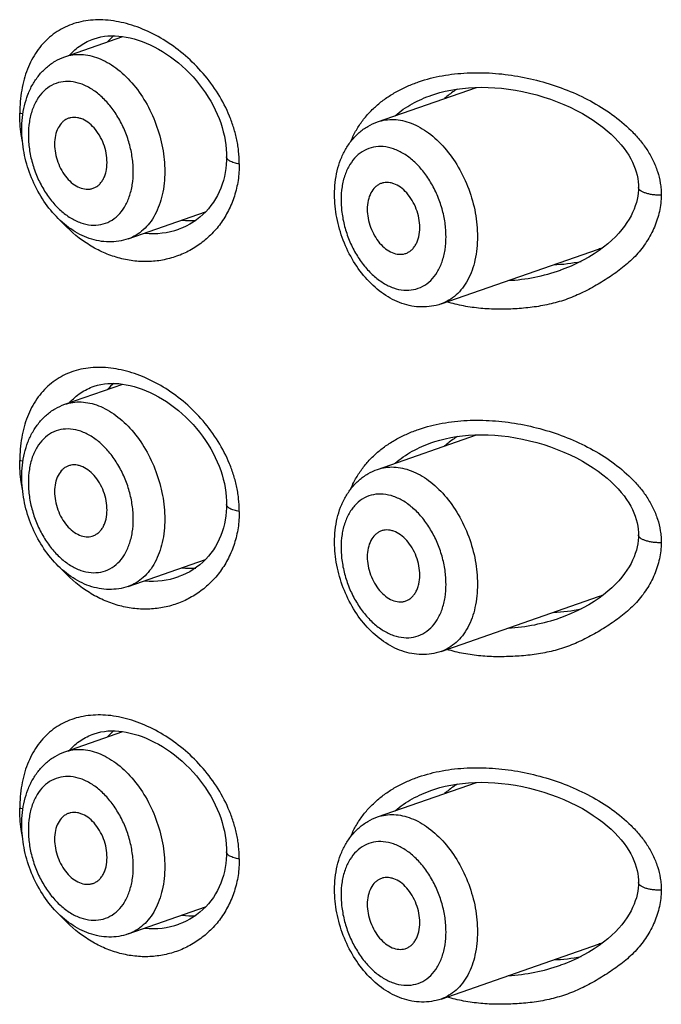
# Model space of a CAD drawing. Header units: millimetres. Extents: x 46 to 1053, y -1019 to 1364.
# Tile 11 of 31: x 167.89 to 176.53, y 50.1 to 63.38. Entities that reach past the tile are written whole.
import ezdxf

# ---------------------------------------------------------------- set-up
doc = ezdxf.new("R2010")
doc.units = ezdxf.units.MM
doc.header["$LTSCALE"] = 23.1
doc.layers.get('0').update_dxf_attribs({"linetype": 'CONTINUOUS'})

msp = doc.modelspace()

# ---------------------------------------------------------------- linework, layer by layer
at = {"color": 7, "linetype": 'CONTINUOUS'}
for p, q in [((168.494, 62.876), (169.276, 63.148)), ((168.888, 63.119), (168.888, 63.119)), ((172.708, 61.998), (174.043, 62.463)), ((173.44, 62.359), (173.441, 62.359)), ((169.35, 60.42), (170.391, 60.783)), ((170.033, 60.553), (170.032, 60.552)), ((173.564, 59.543), (175.685, 60.282)), ((175.175, 59.998), (175.174, 59.998)), ((168.494, 58.189), (169.276, 58.462)), ((168.888, 58.432), (168.888, 58.432)), ((172.708, 57.312), (174.043, 57.777)), ((173.44, 57.673), (173.441, 57.673)), ((169.35, 55.734), (170.391, 56.097)), ((170.033, 55.866), (170.032, 55.866)), ((173.564, 54.857), (175.685, 55.596)), ((175.175, 55.312), (175.174, 55.312)), ((168.494, 53.503), (169.276, 53.775)), ((168.888, 53.746), (168.888, 53.746)), ((172.708, 52.625), (174.043, 53.091)), ((173.44, 52.986), (173.441, 52.987)), ((169.35, 51.048), (170.391, 51.411)), ((170.033, 51.18), (170.032, 51.18)), ((173.564, 50.17), (175.685, 50.909)), ((175.175, 50.626), (175.174, 50.625))]:
    msp.add_line(p, q, dxfattribs=at)
for points in [[(168.888, 63.119), (168.936, 63.133), (168.981, 63.144), (169.028, 63.152), (169.074, 63.156), (169.122, 63.158), (169.171, 63.158), (169.221, 63.155), (169.271, 63.149), (169.323, 63.141), (169.375, 63.13), (169.428, 63.116), (169.481, 63.1), (169.535, 63.081), (169.59, 63.059), (169.645, 63.035), (169.7, 63.008), (169.755, 62.978), (169.81, 62.946), (169.865, 62.911), (169.919, 62.874), (169.972, 62.834), (170.025, 62.792), (170.076, 62.748), (170.126, 62.702), (170.175, 62.653), (170.222, 62.603), (170.267, 62.552), (170.31, 62.499), (170.351, 62.445), (170.39, 62.389), (170.427, 62.333), (170.461, 62.276), (170.493, 62.218), (170.522, 62.16), (170.549, 62.101), (170.573, 62.042), (170.595, 61.984), (170.614, 61.924), (170.63, 61.865), (170.644, 61.806), (170.655, 61.747), (170.664, 61.688), (170.67, 61.63), (170.673, 61.572), (170.674, 61.525)], [(173.441, 62.359), (173.48, 62.372), (173.549, 62.393), (173.621, 62.411), (173.695, 62.427), (173.772, 62.44), (173.852, 62.45), (173.935, 62.458), (174.02, 62.463), (174.108, 62.465), (174.197, 62.463), (174.287, 62.459), (174.379, 62.451), (174.471, 62.44), (174.566, 62.425), (174.661, 62.407), (174.757, 62.386), (174.853, 62.361), (174.948, 62.333), (175.04, 62.302), (175.131, 62.269), (175.22, 62.232), (175.306, 62.194), (175.389, 62.153), (175.469, 62.11), (175.544, 62.065), (175.616, 62.019), (175.683, 61.973), (175.746, 61.925), (175.804, 61.878), (175.857, 61.83), (175.907, 61.783), (175.952, 61.735), (175.993, 61.687), (176.031, 61.64), (176.064, 61.593), (176.094, 61.547), (176.121, 61.501), (176.144, 61.456), (176.164, 61.411), (176.181, 61.366), (176.195, 61.322), (176.206, 61.278), (176.215, 61.235), (176.22, 61.191), (176.224, 61.148), (176.225, 61.114)], [(170.674, 61.525), (170.673, 61.481), (170.67, 61.425), (170.664, 61.37), (170.656, 61.316), (170.645, 61.262), (170.632, 61.209), (170.616, 61.157), (170.597, 61.106), (170.576, 61.056), (170.552, 61.007), (170.525, 60.96), (170.496, 60.914), (170.464, 60.869), (170.43, 60.827), (170.394, 60.786), (170.355, 60.748), (170.314, 60.711), (170.271, 60.678), (170.226, 60.647), (170.178, 60.618), (170.13, 60.593), (170.079, 60.57), (170.032, 60.552)], [(176.225, 61.114), (176.224, 61.081), (176.221, 61.038), (176.215, 60.995), (176.207, 60.952), (176.196, 60.909), (176.182, 60.865), (176.166, 60.82), (176.146, 60.776), (176.124, 60.731), (176.098, 60.685), (176.069, 60.639), (176.036, 60.592), (175.999, 60.545), (175.959, 60.497), (175.914, 60.449), (175.865, 60.402), (175.812, 60.355), (175.755, 60.308)], [(175.755, 60.308), (175.693, 60.262), (175.626, 60.217), (175.555, 60.174), (175.48, 60.131), (175.4, 60.091), (175.317, 60.054), (175.231, 60.019), (175.175, 59.998)], [(168.888, 58.432), (168.936, 58.447), (168.981, 58.458), (169.028, 58.465), (169.074, 58.47), (169.122, 58.472), (169.171, 58.472), (169.221, 58.468), (169.271, 58.463), (169.323, 58.454), (169.375, 58.443), (169.428, 58.43), (169.481, 58.413), (169.535, 58.394), (169.59, 58.373), (169.645, 58.348), (169.7, 58.321), (169.755, 58.292), (169.81, 58.259), (169.865, 58.225), (169.919, 58.187), (169.972, 58.147), (170.025, 58.106), (170.076, 58.061), (170.126, 58.015), (170.175, 57.967), (170.222, 57.917), (170.267, 57.865), (170.31, 57.812), (170.351, 57.758), (170.39, 57.703), (170.427, 57.647), (170.461, 57.59), (170.493, 57.532), (170.522, 57.474), (170.549, 57.415), (170.573, 57.356), (170.595, 57.297), (170.614, 57.238), (170.63, 57.179), (170.644, 57.12), (170.655, 57.061), (170.664, 57.002), (170.67, 56.943), (170.673, 56.886), (170.674, 56.839)], [(173.441, 57.673), (173.48, 57.686), (173.549, 57.707), (173.621, 57.725), (173.695, 57.74), (173.772, 57.753), (173.852, 57.764), (173.935, 57.772), (174.02, 57.777), (174.108, 57.778), (174.197, 57.777), (174.287, 57.772), (174.379, 57.764), (174.471, 57.753), (174.566, 57.739), (174.661, 57.721), (174.757, 57.699), (174.853, 57.675), (174.948, 57.647), (175.04, 57.616), (175.131, 57.582), (175.22, 57.546), (175.306, 57.507), (175.389, 57.466), (175.469, 57.423), (175.544, 57.379), (175.616, 57.333), (175.683, 57.286), (175.746, 57.239), (175.804, 57.192), (175.857, 57.144), (175.907, 57.096), (175.952, 57.049), (175.993, 57.001), (176.031, 56.954), (176.064, 56.907), (176.094, 56.86), (176.121, 56.814), (176.144, 56.769), (176.164, 56.724), (176.181, 56.68), (176.195, 56.636), (176.206, 56.592), (176.215, 56.548), (176.22, 56.505), (176.224, 56.462), (176.225, 56.427)], [(170.674, 56.839), (170.673, 56.794), (170.67, 56.739), (170.664, 56.684), (170.656, 56.629), (170.645, 56.576), (170.632, 56.523), (170.616, 56.471), (170.597, 56.419), (170.576, 56.369), (170.552, 56.321), (170.525, 56.273), (170.496, 56.227), (170.464, 56.183), (170.43, 56.14), (170.394, 56.1), (170.355, 56.061), (170.314, 56.025), (170.271, 55.991), (170.226, 55.96), (170.178, 55.932), (170.13, 55.906), (170.079, 55.884), (170.032, 55.866)], [(176.225, 56.427), (176.224, 56.394), (176.221, 56.352), (176.215, 56.309), (176.207, 56.266), (176.196, 56.222), (176.182, 56.178), (176.166, 56.134), (176.146, 56.089), (176.124, 56.044), (176.098, 55.999), (176.069, 55.953), (176.036, 55.906), (175.999, 55.858), (175.959, 55.81), (175.914, 55.763), (175.865, 55.715), (175.812, 55.668), (175.755, 55.622)], [(175.755, 55.622), (175.693, 55.576), (175.626, 55.531), (175.555, 55.487), (175.48, 55.445), (175.4, 55.405), (175.317, 55.367), (175.231, 55.332), (175.175, 55.312)], [(168.888, 53.746), (168.936, 53.761), (168.981, 53.771), (169.028, 53.779), (169.074, 53.784), (169.122, 53.786), (169.171, 53.785), (169.221, 53.782), (169.271, 53.776), (169.323, 53.768), (169.375, 53.757), (169.428, 53.743), (169.481, 53.727), (169.535, 53.708), (169.59, 53.686), (169.645, 53.662), (169.7, 53.635), (169.755, 53.605), (169.81, 53.573), (169.865, 53.538), (169.919, 53.501), (169.972, 53.461), (170.025, 53.419), (170.076, 53.375), (170.126, 53.329), (170.175, 53.281), (170.222, 53.231), (170.267, 53.179), (170.31, 53.126), (170.351, 53.072), (170.39, 53.017), (170.427, 52.96), (170.461, 52.903), (170.493, 52.846), (170.522, 52.787), (170.549, 52.728), (170.573, 52.67), (170.595, 52.611), (170.614, 52.552), (170.63, 52.492), (170.644, 52.433), (170.655, 52.374), (170.664, 52.315), (170.67, 52.257), (170.673, 52.199), (170.674, 52.153)], [(173.441, 52.987), (173.48, 52.999), (173.549, 53.02), (173.621, 53.038), (173.695, 53.054), (173.772, 53.067), (173.852, 53.078), (173.935, 53.085), (174.02, 53.09), (174.108, 53.092), (174.197, 53.09), (174.287, 53.086), (174.379, 53.078), (174.471, 53.067), (174.566, 53.052), (174.661, 53.034), (174.757, 53.013), (174.853, 52.988), (174.948, 52.96), (175.04, 52.929), (175.131, 52.896), (175.22, 52.86), (175.306, 52.821), (175.389, 52.78), (175.469, 52.737), (175.544, 52.692), (175.616, 52.646), (175.683, 52.6), (175.746, 52.553), (175.804, 52.505), (175.857, 52.458), (175.907, 52.41), (175.952, 52.362), (175.993, 52.315), (176.031, 52.267), (176.064, 52.22), (176.094, 52.174), (176.121, 52.128), (176.144, 52.083), (176.164, 52.038), (176.181, 51.993), (176.195, 51.949), (176.206, 51.905), (176.215, 51.862), (176.22, 51.819), (176.224, 51.775), (176.225, 51.741)], [(170.674, 52.153), (170.673, 52.108), (170.67, 52.052), (170.664, 51.997), (170.656, 51.943), (170.645, 51.889), (170.632, 51.836), (170.616, 51.784), (170.597, 51.733), (170.576, 51.683), (170.552, 51.634), (170.525, 51.587), (170.496, 51.541), (170.464, 51.496), (170.43, 51.454), (170.394, 51.413), (170.355, 51.375), (170.314, 51.339), (170.271, 51.305), (170.226, 51.274), (170.178, 51.246), (170.13, 51.22), (170.079, 51.197), (170.032, 51.18)], [(176.225, 51.741), (176.224, 51.708), (176.221, 51.665), (176.215, 51.623), (176.207, 51.579), (176.196, 51.536), (176.182, 51.492), (176.166, 51.448), (176.146, 51.403), (176.124, 51.358), (176.098, 51.313), (176.069, 51.266), (176.036, 51.219), (175.999, 51.172), (175.959, 51.124), (175.914, 51.076), (175.865, 51.029), (175.812, 50.982), (175.755, 50.936)], [(175.755, 50.936), (175.693, 50.89), (175.626, 50.845), (175.555, 50.801), (175.48, 50.759), (175.4, 50.718), (175.317, 50.681), (175.231, 50.646), (175.175, 50.626)]]:
    msp.add_lwpolyline(points, dxfattribs=at)
for centre, radius, start, end in [((169.675, 62.536), 0.81, 129.8836, 138.1792), ((169.674, 61.584), 1.092, 264.5451, 289.1504), ((170.185, 61.719), 1.053, 263.856, 273.9828), ((175.004, 62.234), 2.067, 289.2155, 291.2546), ((174.982, 62.399), 2.33, 272.4056, 281.6286), ((174.321, 62.445), 2.591, 273.2737, 289.2265), ((169.675, 57.85), 0.81, 129.8836, 138.1792), ((170.185, 57.032), 1.053, 263.856, 273.9828), ((169.674, 56.897), 1.092, 264.5451, 289.1504), ((175.004, 57.548), 2.067, 289.2155, 291.2546), ((174.982, 57.712), 2.33, 272.4056, 281.6286), ((174.321, 57.759), 2.591, 273.2737, 289.2265), ((169.675, 53.164), 0.81, 129.8836, 138.1792), ((170.185, 52.346), 1.053, 263.856, 273.9828), ((169.674, 52.211), 1.092, 264.5451, 289.1504), ((175.004, 52.862), 2.067, 289.2155, 291.2546), ((174.982, 53.026), 2.33, 272.4056, 281.6286), ((174.321, 53.072), 2.591, 273.2737, 289.2265)]:
    msp.add_arc(centre, radius, start, end, dxfattribs=at)
for points, knots in [([(170.845, 61.431), (170.845, 61.458), (170.844, 61.498), (170.841, 61.552), (170.837, 61.592), (170.833, 61.633), (170.825, 61.687), (170.808, 61.782), (170.773, 61.917), (170.697, 62.129), (170.567, 62.382), (170.364, 62.656), (170.126, 62.894), (169.862, 63.091), (169.582, 63.241), (169.297, 63.339), (169.015, 63.382), (168.787, 63.368), (168.617, 63.325), (168.499, 63.279), (168.388, 63.217), (168.287, 63.141), (168.195, 63.052), (168.086, 62.912), (168.002, 62.749), (167.943, 62.571), (167.899, 62.374), (167.887, 62.221), (167.887, 62.117)], [0, 0, 0, 0, 0.016699, 0.025096, 0.033531, 0.042005, 0.050512, 0.067618, 0.102171, 0.137114, 0.207696, 0.278531, 0.348644, 0.417062, 0.482877, 0.545379, 0.604221, 0.659611, 0.686332, 0.712619, 0.738708, 0.764859, 0.791336, 0.818382, 0.874848, 0.904599, 0.9354, 1, 1, 1, 1]), ([(168.557, 62.897), (168.601, 62.947), (168.703, 63.037), (168.825, 63.097), (168.888, 63.119)], [0, 0, 0, 0, 0.500289, 1, 1, 1, 1]), ([(167.915, 61.894), (167.915, 62.002), (167.932, 62.163), (167.993, 62.365), (168.057, 62.503), (168.141, 62.627), (168.242, 62.733), (168.36, 62.819), (168.449, 62.86), (168.494, 62.876)], [0, 0, 0, 0, 0.266614, 0.394706, 0.519523, 0.641708, 0.762041, 0.881268, 1, 1, 1, 1]), ([(168.494, 62.876), (168.529, 62.888), (168.602, 62.905), (168.716, 62.911), (168.834, 62.895), (168.952, 62.858), (169.07, 62.802), (169.227, 62.7), (169.41, 62.526), (169.592, 62.268), (169.731, 61.97), (169.82, 61.653), (169.841, 61.435), (169.841, 61.328)], [0, 0, 0, 0, 0.047623, 0.096221, 0.146649, 0.199564, 0.255383, 0.314287, 0.440845, 0.577215, 0.71926, 0.86191, 1, 1, 1, 1]), ([(169.417, 61.328), (169.417, 61.39), (169.407, 61.518), (169.367, 61.707), (169.302, 61.891), (169.214, 62.063), (169.108, 62.217), (168.987, 62.346), (168.854, 62.447), (168.715, 62.515), (168.575, 62.547), (168.439, 62.541), (168.313, 62.496), (168.203, 62.413), (168.115, 62.299), (168.05, 62.158), (168.011, 61.995), (168.003, 61.88), (168.003, 61.82)], [0, 0, 0, 0, 0.071391, 0.145054, 0.219463, 0.293018, 0.364203, 0.431725, 0.494682, 0.552743, 0.606335, 0.656757, 0.706073, 0.756652, 0.810518, 0.868909, 0.932195, 1, 1, 1, 1]), ([(172.345, 61.73), (172.365, 61.778), (172.411, 61.872), (172.495, 62.003), (172.595, 62.123), (172.708, 62.231), (172.832, 62.327), (172.968, 62.41), (173.111, 62.481), (173.314, 62.56), (173.527, 62.615), (173.747, 62.646), (173.972, 62.664), (174.2, 62.662), (174.428, 62.64), (174.656, 62.606), (174.938, 62.542), (175.266, 62.431), (175.579, 62.286), (175.871, 62.106), (176.089, 61.925), (176.241, 61.759), (176.34, 61.626), (176.422, 61.482), (176.484, 61.331), (176.517, 61.198), (176.53, 61.09), (176.532, 61.036), (176.532, 61.009)], [0, 0, 0, 0, 0.029347, 0.058575, 0.0878, 0.117128, 0.146653, 0.17645, 0.206563, 0.237017, 0.298919, 0.33038, 0.362125, 0.42629, 0.458657, 0.491149, 0.556319, 0.621511, 0.686433, 0.750817, 0.814406, 0.845873, 0.877091, 0.908063, 0.938821, 0.969428, 0.984715, 1, 1, 1, 1]), ([(173.787, 62.442), (173.771, 62.433), (173.71, 62.393), (173.652, 62.349), (173.611, 62.313)], [0, 0, 0, 0, 0.251473, 1, 1, 1, 1]), ([(172.944, 62.081), (173.015, 62.142), (173.174, 62.251), (173.349, 62.327), (173.44, 62.359)], [0, 0, 0, 0, 0.494696, 1, 1, 1, 1]), ([(167.923, 61.731), (167.917, 61.763), (167.896, 61.891), (167.886, 62.02), (167.887, 62.117)], [0, 0, 0, 0, 0.254399, 1, 1, 1, 1]), ([(167.93, 62.106), (167.926, 62.106), (167.912, 62.11), (167.897, 62.114), (167.887, 62.117)], [0, 0, 0, 0, 0.260226, 1, 1, 1, 1]), ([(168.536, 62.043), (168.522, 62.037), (168.495, 62.023), (168.447, 61.984), (168.398, 61.915), (168.363, 61.812), (168.356, 61.737), (168.356, 61.697)], [0, 0, 0, 0, 0.106847, 0.216495, 0.450501, 0.711673, 1, 1, 1, 1]), ([(169.063, 61.451), (169.063, 61.493), (169.055, 61.578), (169.02, 61.702), (168.965, 61.817), (168.893, 61.917), (168.809, 61.995), (168.73, 62.038), (168.667, 62.055), (168.621, 62.06), (168.577, 62.056), (168.549, 62.048), (168.536, 62.043)], [0, 0, 0, 0, 0.138671, 0.28191, 0.424372, 0.560836, 0.687102, 0.800985, 0.853597, 0.903787, 0.952281, 1, 1, 1, 1]), ([(172.708, 61.998), (172.743, 62.01), (172.816, 62.028), (172.931, 62.033), (173.048, 62.017), (173.167, 61.981), (173.284, 61.925), (173.442, 61.822), (173.624, 61.649), (173.806, 61.39), (173.946, 61.093), (174.034, 60.775), (174.055, 60.557), (174.055, 60.45)], [0, 0, 0, 0, 0.047623, 0.096221, 0.146649, 0.199564, 0.255383, 0.314287, 0.440845, 0.577215, 0.71926, 0.86191, 1, 1, 1, 1]), ([(169.35, 60.42), (169.308, 60.406), (169.222, 60.384), (169.088, 60.375), (168.954, 60.389), (168.822, 60.424), (168.695, 60.479), (168.531, 60.578), (168.344, 60.744), (168.162, 60.992), (168.023, 61.276), (167.936, 61.58), (167.915, 61.791), (167.915, 61.894)], [0, 0, 0, 0, 0.056124, 0.112442, 0.169192, 0.226662, 0.285168, 0.344995, 0.469096, 0.599231, 0.733363, 0.868139, 1, 1, 1, 1]), ([(172.129, 61.017), (172.129, 61.125), (172.146, 61.286), (172.207, 61.487), (172.272, 61.625), (172.355, 61.749), (172.457, 61.856), (172.575, 61.941), (172.663, 61.982), (172.708, 61.998)], [0, 0, 0, 0, 0.266614, 0.394706, 0.519523, 0.641708, 0.762041, 0.881268, 1, 1, 1, 1]), ([(168.003, 61.82), (168.003, 61.758), (168.012, 61.63), (168.053, 61.441), (168.118, 61.257), (168.205, 61.085), (168.311, 60.931), (168.433, 60.802), (168.565, 60.701), (168.704, 60.633), (168.844, 60.601), (168.981, 60.607), (169.107, 60.652), (169.216, 60.735), (169.305, 60.849), (169.369, 60.99), (169.409, 61.153), (169.417, 61.268), (169.417, 61.328)], [0, 0, 0, 0, 0.071391, 0.145054, 0.219463, 0.293018, 0.364203, 0.431725, 0.494682, 0.552743, 0.606335, 0.656757, 0.706073, 0.756652, 0.810518, 0.868909, 0.932195, 1, 1, 1, 1]), ([(168.356, 61.697), (168.356, 61.657), (168.364, 61.574), (168.397, 61.454), (168.449, 61.341), (168.518, 61.242), (168.598, 61.163), (168.686, 61.11), (168.764, 61.089), (168.823, 61.089), (168.851, 61.095), (168.865, 61.099)], [0, 0, 0, 0, 0.137614, 0.279779, 0.421505, 0.557869, 0.684798, 0.799936, 0.903607, 0.952384, 1, 1, 1, 1]), ([(173.631, 60.45), (173.631, 60.513), (173.622, 60.64), (173.581, 60.829), (173.516, 61.013), (173.429, 61.185), (173.322, 61.339), (173.201, 61.469), (173.068, 61.57), (172.93, 61.638), (172.79, 61.67), (172.653, 61.663), (172.527, 61.618), (172.418, 61.536), (172.329, 61.422), (172.264, 61.281), (172.225, 61.118), (172.217, 61.003), (172.217, 60.943)], [0, 0, 0, 0, 0.071391, 0.145054, 0.219463, 0.293018, 0.364203, 0.431725, 0.494682, 0.552743, 0.606335, 0.656757, 0.706073, 0.756652, 0.810518, 0.868909, 0.932195, 1, 1, 1, 1]), ([(170.845, 61.431), (170.821, 61.435), (170.788, 61.442), (170.746, 61.457), (170.721, 61.468), (170.701, 61.481), (170.686, 61.495), (170.676, 61.51), (170.674, 61.52), (170.674, 61.525)], [0, 0, 0, 0, 0.348458, 0.499979, 0.633778, 0.748904, 0.845921, 0.927593, 1, 1, 1, 1]), ([(170.845, 61.431), (170.845, 61.357), (170.835, 61.21), (170.785, 60.998), (170.705, 60.801), (170.597, 60.624), (170.464, 60.469), (170.31, 60.34), (170.139, 60.238), (169.956, 60.165), (169.762, 60.121), (169.562, 60.108), (169.361, 60.127), (169.16, 60.176), (168.964, 60.255), (168.71, 60.401), (168.542, 60.55), (168.442, 60.661)], [0, 0, 0, 0, 0.066748, 0.131775, 0.19519, 0.257176, 0.317972, 0.37787, 0.437187, 0.496249, 0.55541, 0.615046, 0.675526, 0.737187, 0.80032, 0.865166, 1, 1, 1, 1]), ([(168.865, 61.099), (168.879, 61.103), (168.908, 61.115), (168.948, 61.142), (168.982, 61.178), (169.011, 61.221), (169.034, 61.271), (169.057, 61.348), (169.063, 61.409), (169.063, 61.451)], [0, 0, 0, 0, 0.107086, 0.216203, 0.329678, 0.449268, 0.576045, 0.710397, 1, 1, 1, 1]), ([(169.841, 61.328), (169.841, 61.222), (169.822, 61.02), (169.739, 60.786), (169.641, 60.633), (169.556, 60.54), (169.459, 60.467), (169.387, 60.433), (169.35, 60.42)], [0, 0, 0, 0, 0.288979, 0.549817, 0.66983, 0.783732, 0.893084, 1, 1, 1, 1]), ([(172.75, 61.165), (172.736, 61.16), (172.71, 61.146), (172.661, 61.107), (172.612, 61.038), (172.578, 60.935), (172.57, 60.859), (172.57, 60.82)], [0, 0, 0, 0, 0.106847, 0.216495, 0.450501, 0.711673, 1, 1, 1, 1]), ([(173.278, 60.573), (173.278, 60.615), (173.269, 60.7), (173.234, 60.824), (173.179, 60.94), (173.107, 61.04), (173.023, 61.117), (172.945, 61.161), (172.881, 61.178), (172.836, 61.182), (172.791, 61.179), (172.763, 61.17), (172.75, 61.165)], [0, 0, 0, 0, 0.138671, 0.28191, 0.424372, 0.560836, 0.687102, 0.800985, 0.853597, 0.903787, 0.952281, 1, 1, 1, 1]), ([(176.532, 61.009), (176.512, 61.009), (176.473, 61.01), (176.416, 61.015), (176.364, 61.025), (176.317, 61.037), (176.279, 61.053), (176.253, 61.068), (176.238, 61.082), (176.23, 61.092), (176.226, 61.103), (176.225, 61.11), (176.225, 61.114)], [0, 0, 0, 0, 0.173332, 0.341402, 0.498471, 0.639508, 0.760461, 0.85915, 0.900354, 0.936745, 0.969413, 1, 1, 1, 1]), ([(173.564, 59.543), (173.522, 59.528), (173.436, 59.507), (173.302, 59.498), (173.168, 59.511), (173.036, 59.547), (172.909, 59.602), (172.745, 59.701), (172.559, 59.867), (172.376, 60.114), (172.238, 60.398), (172.15, 60.703), (172.129, 60.913), (172.129, 61.017)], [0, 0, 0, 0, 0.056124, 0.112442, 0.169192, 0.226662, 0.285168, 0.344995, 0.469096, 0.599231, 0.733363, 0.868139, 1, 1, 1, 1]), ([(172.217, 60.943), (172.217, 60.88), (172.227, 60.753), (172.267, 60.564), (172.332, 60.38), (172.419, 60.208), (172.526, 60.054), (172.647, 59.924), (172.78, 59.823), (172.918, 59.755), (173.059, 59.723), (173.195, 59.73), (173.321, 59.775), (173.431, 59.857), (173.519, 59.971), (173.584, 60.113), (173.623, 60.275), (173.631, 60.391), (173.631, 60.45)], [0, 0, 0, 0, 0.071391, 0.145054, 0.219463, 0.293018, 0.364203, 0.431725, 0.494682, 0.552743, 0.606335, 0.656757, 0.706073, 0.756652, 0.810518, 0.868909, 0.932195, 1, 1, 1, 1]), ([(176.532, 61.009), (176.531, 60.936), (176.513, 60.789), (176.445, 60.577), (176.34, 60.379), (176.225, 60.23), (176.118, 60.124), (176.033, 60.049), (175.942, 59.98), (175.849, 59.914), (175.753, 59.853), (175.655, 59.794), (175.555, 59.738), (175.453, 59.687), (175.348, 59.64), (175.24, 59.599), (175.131, 59.565), (174.982, 59.527), (174.792, 59.495), (174.6, 59.478), (174.445, 59.472), (174.291, 59.471), (174.098, 59.48), (173.868, 59.511), (173.717, 59.548), (173.642, 59.57)], [0, 0, 0, 0, 0.06023, 0.120814, 0.181878, 0.24347, 0.274486, 0.305608, 0.336808, 0.368062, 0.399346, 0.430645, 0.461966, 0.493319, 0.524715, 0.556162, 0.587672, 0.619239, 0.682484, 0.745834, 0.77753, 0.809234, 0.872689, 0.936262, 1, 1, 1, 1]), ([(172.57, 60.82), (172.57, 60.779), (172.579, 60.697), (172.611, 60.576), (172.664, 60.463), (172.732, 60.364), (172.812, 60.286), (172.9, 60.232), (172.978, 60.211), (173.037, 60.212), (173.065, 60.217), (173.079, 60.221)], [0, 0, 0, 0, 0.137614, 0.279779, 0.421505, 0.557869, 0.684798, 0.799936, 0.903607, 0.952384, 1, 1, 1, 1]), ([(173.079, 60.221), (173.094, 60.226), (173.123, 60.238), (173.162, 60.265), (173.197, 60.301), (173.226, 60.344), (173.249, 60.394), (173.271, 60.47), (173.278, 60.532), (173.278, 60.573)], [0, 0, 0, 0, 0.107086, 0.216203, 0.329678, 0.449268, 0.576045, 0.710397, 1, 1, 1, 1]), ([(174.055, 60.45), (174.055, 60.344), (174.036, 60.143), (173.954, 59.908), (173.856, 59.755), (173.771, 59.662), (173.673, 59.59), (173.601, 59.556), (173.564, 59.543)], [0, 0, 0, 0, 0.288979, 0.549817, 0.66983, 0.783732, 0.893084, 1, 1, 1, 1]), ([(170.845, 56.744), (170.845, 56.771), (170.844, 56.812), (170.841, 56.865), (170.837, 56.906), (170.833, 56.946), (170.825, 57), (170.808, 57.096), (170.773, 57.23), (170.697, 57.442), (170.567, 57.695), (170.364, 57.969), (170.126, 58.208), (169.862, 58.405), (169.582, 58.554), (169.297, 58.652), (169.015, 58.695), (168.787, 58.681), (168.617, 58.639), (168.499, 58.592), (168.388, 58.531), (168.287, 58.455), (168.195, 58.365), (168.086, 58.226), (168.002, 58.063), (167.943, 57.884), (167.899, 57.688), (167.887, 57.534), (167.887, 57.431)], [0, 0, 0, 0, 0.016699, 0.025096, 0.033531, 0.042005, 0.050512, 0.067618, 0.102171, 0.137114, 0.207696, 0.278531, 0.348644, 0.417062, 0.482877, 0.545379, 0.604221, 0.659611, 0.686332, 0.712619, 0.738708, 0.764859, 0.791336, 0.818382, 0.874848, 0.904599, 0.9354, 1, 1, 1, 1]), ([(168.557, 58.211), (168.601, 58.261), (168.703, 58.35), (168.825, 58.41), (168.888, 58.432)], [0, 0, 0, 0, 0.500289, 1, 1, 1, 1]), ([(167.915, 57.208), (167.915, 57.316), (167.932, 57.477), (167.993, 57.678), (168.057, 57.817), (168.141, 57.94), (168.242, 58.047), (168.36, 58.133), (168.449, 58.173), (168.494, 58.189)], [0, 0, 0, 0, 0.266614, 0.394706, 0.519523, 0.641708, 0.762041, 0.881268, 1, 1, 1, 1]), ([(168.494, 58.189), (168.529, 58.201), (168.602, 58.219), (168.716, 58.224), (168.834, 58.208), (168.952, 58.172), (169.07, 58.116), (169.227, 58.013), (169.41, 57.84), (169.592, 57.581), (169.731, 57.284), (169.82, 56.967), (169.841, 56.748), (169.841, 56.641)], [0, 0, 0, 0, 0.047623, 0.096221, 0.146649, 0.199564, 0.255383, 0.314287, 0.440845, 0.577215, 0.71926, 0.86191, 1, 1, 1, 1]), ([(172.345, 57.043), (172.365, 57.092), (172.411, 57.185), (172.495, 57.316), (172.595, 57.436), (172.708, 57.545), (172.832, 57.641), (172.968, 57.724), (173.111, 57.795), (173.314, 57.874), (173.527, 57.928), (173.747, 57.96), (173.972, 57.978), (174.2, 57.975), (174.428, 57.954), (174.656, 57.92), (174.938, 57.856), (175.266, 57.745), (175.579, 57.599), (175.871, 57.42), (176.089, 57.238), (176.241, 57.073), (176.34, 56.939), (176.422, 56.796), (176.484, 56.644), (176.517, 56.512), (176.53, 56.404), (176.532, 56.35), (176.532, 56.323)], [0, 0, 0, 0, 0.029347, 0.058575, 0.0878, 0.117128, 0.146653, 0.17645, 0.206563, 0.237017, 0.298919, 0.33038, 0.362125, 0.42629, 0.458657, 0.491149, 0.556319, 0.621511, 0.686433, 0.750817, 0.814406, 0.845873, 0.877091, 0.908063, 0.938821, 0.969428, 0.984715, 1, 1, 1, 1]), ([(169.417, 56.641), (169.417, 56.704), (169.407, 56.831), (169.367, 57.02), (169.302, 57.204), (169.214, 57.376), (169.108, 57.53), (168.987, 57.66), (168.854, 57.761), (168.715, 57.829), (168.575, 57.861), (168.439, 57.855), (168.313, 57.809), (168.203, 57.727), (168.115, 57.613), (168.05, 57.472), (168.011, 57.309), (168.003, 57.194), (168.003, 57.134)], [0, 0, 0, 0, 0.071391, 0.145054, 0.219463, 0.293018, 0.364203, 0.431725, 0.494682, 0.552743, 0.606335, 0.656757, 0.706073, 0.756652, 0.810518, 0.868909, 0.932195, 1, 1, 1, 1]), ([(172.944, 57.394), (173.015, 57.456), (173.174, 57.564), (173.349, 57.641), (173.44, 57.673)], [0, 0, 0, 0, 0.494696, 1, 1, 1, 1]), ([(173.787, 57.756), (173.771, 57.746), (173.71, 57.707), (173.652, 57.662), (173.611, 57.626)], [0, 0, 0, 0, 0.251473, 1, 1, 1, 1]), ([(167.923, 57.044), (167.917, 57.077), (167.896, 57.204), (167.886, 57.334), (167.887, 57.431)], [0, 0, 0, 0, 0.254399, 1, 1, 1, 1]), ([(167.93, 57.419), (167.926, 57.42), (167.912, 57.423), (167.897, 57.427), (167.887, 57.431)], [0, 0, 0, 0, 0.260226, 1, 1, 1, 1]), ([(169.063, 56.764), (169.063, 56.806), (169.055, 56.891), (169.02, 57.015), (168.965, 57.131), (168.893, 57.231), (168.809, 57.308), (168.73, 57.352), (168.667, 57.369), (168.621, 57.374), (168.577, 57.37), (168.549, 57.361), (168.536, 57.356)], [0, 0, 0, 0, 0.138671, 0.28191, 0.424372, 0.560836, 0.687102, 0.800985, 0.853597, 0.903787, 0.952281, 1, 1, 1, 1]), ([(168.536, 57.356), (168.522, 57.351), (168.495, 57.337), (168.447, 57.298), (168.398, 57.229), (168.363, 57.126), (168.356, 57.05), (168.356, 57.011)], [0, 0, 0, 0, 0.106847, 0.216495, 0.450501, 0.711673, 1, 1, 1, 1]), ([(172.129, 56.331), (172.129, 56.438), (172.146, 56.599), (172.207, 56.801), (172.272, 56.939), (172.355, 57.063), (172.457, 57.17), (172.575, 57.255), (172.663, 57.296), (172.708, 57.312)], [0, 0, 0, 0, 0.266614, 0.394706, 0.519523, 0.641708, 0.762041, 0.881268, 1, 1, 1, 1]), ([(172.708, 57.312), (172.743, 57.324), (172.816, 57.342), (172.931, 57.347), (173.048, 57.331), (173.167, 57.295), (173.284, 57.238), (173.442, 57.136), (173.624, 56.962), (173.806, 56.704), (173.946, 56.407), (174.034, 56.089), (174.055, 55.871), (174.055, 55.764)], [0, 0, 0, 0, 0.047623, 0.096221, 0.146649, 0.199564, 0.255383, 0.314287, 0.440845, 0.577215, 0.71926, 0.86191, 1, 1, 1, 1]), ([(169.35, 55.734), (169.308, 55.719), (169.222, 55.698), (169.088, 55.689), (168.954, 55.702), (168.822, 55.738), (168.695, 55.793), (168.531, 55.892), (168.344, 56.058), (168.162, 56.305), (168.023, 56.589), (167.936, 56.894), (167.915, 57.104), (167.915, 57.208)], [0, 0, 0, 0, 0.056124, 0.112442, 0.169192, 0.226662, 0.285168, 0.344995, 0.469096, 0.599231, 0.733363, 0.868139, 1, 1, 1, 1]), ([(168.003, 57.134), (168.003, 57.071), (168.012, 56.944), (168.053, 56.755), (168.118, 56.571), (168.205, 56.399), (168.311, 56.245), (168.433, 56.115), (168.565, 56.014), (168.704, 55.946), (168.844, 55.914), (168.981, 55.921), (169.107, 55.966), (169.216, 56.048), (169.305, 56.162), (169.369, 56.304), (169.409, 56.466), (169.417, 56.582), (169.417, 56.641)], [0, 0, 0, 0, 0.071391, 0.145054, 0.219463, 0.293018, 0.364203, 0.431725, 0.494682, 0.552743, 0.606335, 0.656757, 0.706073, 0.756652, 0.810518, 0.868909, 0.932195, 1, 1, 1, 1]), ([(168.356, 57.011), (168.356, 56.97), (168.364, 56.888), (168.397, 56.767), (168.449, 56.654), (168.518, 56.555), (168.598, 56.477), (168.686, 56.423), (168.764, 56.402), (168.823, 56.403), (168.851, 56.408), (168.865, 56.412)], [0, 0, 0, 0, 0.137614, 0.279779, 0.421505, 0.557869, 0.684798, 0.799936, 0.903607, 0.952384, 1, 1, 1, 1]), ([(173.631, 55.764), (173.631, 55.826), (173.622, 55.954), (173.581, 56.143), (173.516, 56.327), (173.429, 56.499), (173.322, 56.653), (173.201, 56.783), (173.068, 56.883), (172.93, 56.951), (172.79, 56.983), (172.653, 56.977), (172.527, 56.932), (172.418, 56.85), (172.329, 56.735), (172.264, 56.594), (172.225, 56.432), (172.217, 56.316), (172.217, 56.257)], [0, 0, 0, 0, 0.071391, 0.145054, 0.219463, 0.293018, 0.364203, 0.431725, 0.494682, 0.552743, 0.606335, 0.656757, 0.706073, 0.756652, 0.810518, 0.868909, 0.932195, 1, 1, 1, 1]), ([(170.845, 56.744), (170.821, 56.748), (170.788, 56.756), (170.746, 56.77), (170.721, 56.782), (170.701, 56.795), (170.686, 56.809), (170.676, 56.823), (170.674, 56.834), (170.674, 56.839)], [0, 0, 0, 0, 0.348458, 0.499979, 0.633778, 0.748904, 0.845921, 0.927593, 1, 1, 1, 1]), ([(170.845, 56.744), (170.845, 56.67), (170.835, 56.524), (170.785, 56.312), (170.705, 56.115), (170.597, 55.938), (170.464, 55.783), (170.31, 55.654), (170.139, 55.552), (169.956, 55.478), (169.762, 55.435), (169.562, 55.422), (169.361, 55.44), (169.16, 55.489), (168.964, 55.568), (168.71, 55.714), (168.542, 55.863), (168.442, 55.975)], [0, 0, 0, 0, 0.066748, 0.131775, 0.19519, 0.257176, 0.317972, 0.37787, 0.437187, 0.496249, 0.55541, 0.615046, 0.675526, 0.737187, 0.80032, 0.865166, 1, 1, 1, 1]), ([(168.865, 56.412), (168.879, 56.417), (168.908, 56.429), (168.948, 56.456), (168.982, 56.492), (169.011, 56.535), (169.034, 56.585), (169.057, 56.661), (169.063, 56.723), (169.063, 56.764)], [0, 0, 0, 0, 0.107086, 0.216203, 0.329678, 0.449268, 0.576045, 0.710397, 1, 1, 1, 1]), ([(169.841, 56.641), (169.841, 56.535), (169.822, 56.334), (169.739, 56.099), (169.641, 55.946), (169.556, 55.853), (169.459, 55.781), (169.387, 55.747), (169.35, 55.734)], [0, 0, 0, 0, 0.288979, 0.549817, 0.66983, 0.783732, 0.893084, 1, 1, 1, 1]), ([(172.75, 56.479), (172.736, 56.473), (172.71, 56.459), (172.661, 56.42), (172.612, 56.351), (172.578, 56.249), (172.57, 56.173), (172.57, 56.133)], [0, 0, 0, 0, 0.106847, 0.216495, 0.450501, 0.711673, 1, 1, 1, 1]), ([(173.278, 55.887), (173.278, 55.929), (173.269, 56.014), (173.234, 56.138), (173.179, 56.253), (173.107, 56.353), (173.023, 56.431), (172.945, 56.474), (172.881, 56.492), (172.836, 56.496), (172.791, 56.492), (172.763, 56.484), (172.75, 56.479)], [0, 0, 0, 0, 0.138671, 0.28191, 0.424372, 0.560836, 0.687102, 0.800985, 0.853597, 0.903787, 0.952281, 1, 1, 1, 1]), ([(173.564, 54.857), (173.522, 54.842), (173.436, 54.82), (173.302, 54.811), (173.168, 54.825), (173.036, 54.86), (172.909, 54.916), (172.745, 55.014), (172.559, 55.18), (172.376, 55.428), (172.238, 55.712), (172.15, 56.016), (172.129, 56.227), (172.129, 56.331)], [0, 0, 0, 0, 0.056124, 0.112442, 0.169192, 0.226662, 0.285168, 0.344995, 0.469096, 0.599231, 0.733363, 0.868139, 1, 1, 1, 1]), ([(176.532, 56.323), (176.531, 56.249), (176.513, 56.102), (176.445, 55.89), (176.34, 55.692), (176.225, 55.544), (176.118, 55.437), (176.033, 55.363), (175.942, 55.293), (175.849, 55.228), (175.753, 55.166), (175.655, 55.107), (175.555, 55.052), (175.453, 55), (175.348, 54.954), (175.24, 54.913), (175.131, 54.878), (174.982, 54.841), (174.792, 54.808), (174.6, 54.792), (174.445, 54.786), (174.291, 54.784), (174.098, 54.793), (173.868, 54.825), (173.717, 54.861), (173.642, 54.884)], [0, 0, 0, 0, 0.06023, 0.120814, 0.181878, 0.24347, 0.274486, 0.305608, 0.336808, 0.368062, 0.399346, 0.430645, 0.461966, 0.493319, 0.524715, 0.556162, 0.587672, 0.619239, 0.682484, 0.745834, 0.77753, 0.809234, 0.872689, 0.936262, 1, 1, 1, 1]), ([(176.532, 56.323), (176.512, 56.322), (176.473, 56.323), (176.416, 56.329), (176.364, 56.338), (176.317, 56.351), (176.279, 56.366), (176.253, 56.382), (176.238, 56.396), (176.23, 56.406), (176.226, 56.416), (176.225, 56.424), (176.225, 56.427)], [0, 0, 0, 0, 0.173332, 0.341402, 0.498471, 0.639508, 0.760461, 0.85915, 0.900354, 0.936745, 0.969413, 1, 1, 1, 1]), ([(172.217, 56.257), (172.217, 56.194), (172.227, 56.066), (172.267, 55.877), (172.332, 55.693), (172.419, 55.521), (172.526, 55.367), (172.647, 55.238), (172.78, 55.137), (172.918, 55.069), (173.059, 55.037), (173.195, 55.043), (173.321, 55.089), (173.431, 55.171), (173.519, 55.285), (173.584, 55.426), (173.623, 55.589), (173.631, 55.704), (173.631, 55.764)], [0, 0, 0, 0, 0.071391, 0.145054, 0.219463, 0.293018, 0.364203, 0.431725, 0.494682, 0.552743, 0.606335, 0.656757, 0.706073, 0.756652, 0.810518, 0.868909, 0.932195, 1, 1, 1, 1]), ([(172.57, 56.133), (172.57, 56.093), (172.579, 56.01), (172.611, 55.89), (172.664, 55.777), (172.732, 55.678), (172.812, 55.599), (172.9, 55.546), (172.978, 55.525), (173.037, 55.525), (173.065, 55.531), (173.079, 55.535)], [0, 0, 0, 0, 0.137614, 0.279779, 0.421505, 0.557869, 0.684798, 0.799936, 0.903607, 0.952384, 1, 1, 1, 1]), ([(173.079, 55.535), (173.094, 55.539), (173.123, 55.551), (173.162, 55.579), (173.197, 55.614), (173.226, 55.657), (173.249, 55.707), (173.271, 55.784), (173.278, 55.845), (173.278, 55.887)], [0, 0, 0, 0, 0.107086, 0.216203, 0.329678, 0.449268, 0.576045, 0.710397, 1, 1, 1, 1]), ([(174.055, 55.764), (174.055, 55.658), (174.036, 55.456), (173.954, 55.222), (173.856, 55.069), (173.771, 54.976), (173.673, 54.903), (173.601, 54.869), (173.564, 54.857)], [0, 0, 0, 0, 0.288979, 0.549817, 0.66983, 0.783732, 0.893084, 1, 1, 1, 1]), ([(170.845, 52.058), (170.845, 52.085), (170.844, 52.125), (170.841, 52.179), (170.837, 52.219), (170.833, 52.26), (170.825, 52.314), (170.808, 52.409), (170.773, 52.544), (170.697, 52.756), (170.567, 53.009), (170.364, 53.283), (170.126, 53.521), (169.862, 53.718), (169.582, 53.868), (169.297, 53.966), (169.015, 54.009), (168.787, 53.995), (168.617, 53.953), (168.499, 53.906), (168.388, 53.845), (168.287, 53.769), (168.195, 53.679), (168.086, 53.539), (168.002, 53.376), (167.943, 53.198), (167.899, 53.002), (167.887, 52.848), (167.887, 52.744)], [0, 0, 0, 0, 0.016699, 0.025096, 0.033531, 0.042005, 0.050512, 0.067618, 0.102171, 0.137114, 0.207696, 0.278531, 0.348644, 0.417062, 0.482877, 0.545379, 0.604221, 0.659611, 0.686332, 0.712619, 0.738708, 0.764859, 0.791336, 0.818382, 0.874848, 0.904599, 0.9354, 1, 1, 1, 1]), ([(168.557, 53.525), (168.601, 53.575), (168.703, 53.664), (168.825, 53.724), (168.888, 53.746)], [0, 0, 0, 0, 0.500289, 1, 1, 1, 1]), ([(168.494, 53.503), (168.529, 53.515), (168.602, 53.533), (168.716, 53.538), (168.834, 53.522), (168.952, 53.486), (169.07, 53.429), (169.227, 53.327), (169.41, 53.153), (169.592, 52.895), (169.731, 52.598), (169.82, 52.28), (169.841, 52.062), (169.841, 51.955)], [0, 0, 0, 0, 0.047623, 0.096221, 0.146649, 0.199564, 0.255383, 0.314287, 0.440845, 0.577215, 0.71926, 0.86191, 1, 1, 1, 1]), ([(167.915, 52.522), (167.915, 52.63), (167.932, 52.79), (167.993, 52.992), (168.057, 53.13), (168.141, 53.254), (168.242, 53.361), (168.36, 53.446), (168.449, 53.487), (168.494, 53.503)], [0, 0, 0, 0, 0.266614, 0.394706, 0.519523, 0.641708, 0.762041, 0.881268, 1, 1, 1, 1]), ([(172.345, 52.357), (172.365, 52.405), (172.411, 52.499), (172.495, 52.63), (172.595, 52.75), (172.708, 52.858), (172.832, 52.954), (172.968, 53.038), (173.111, 53.108), (173.314, 53.187), (173.527, 53.242), (173.747, 53.274), (173.972, 53.292), (174.2, 53.289), (174.428, 53.268), (174.656, 53.234), (174.938, 53.169), (175.266, 53.058), (175.579, 52.913), (175.871, 52.733), (176.089, 52.552), (176.241, 52.386), (176.34, 52.253), (176.422, 52.11), (176.484, 51.958), (176.517, 51.825), (176.53, 51.718), (176.532, 51.663), (176.532, 51.636)], [0, 0, 0, 0, 0.029347, 0.058575, 0.0878, 0.117128, 0.146653, 0.17645, 0.206563, 0.237017, 0.298919, 0.33038, 0.362125, 0.42629, 0.458657, 0.491149, 0.556319, 0.621511, 0.686433, 0.750817, 0.814406, 0.845873, 0.877091, 0.908063, 0.938821, 0.969428, 0.984715, 1, 1, 1, 1]), ([(169.417, 51.955), (169.417, 52.017), (169.407, 52.145), (169.367, 52.334), (169.302, 52.518), (169.214, 52.69), (169.108, 52.844), (168.987, 52.974), (168.854, 53.075), (168.715, 53.143), (168.575, 53.175), (168.439, 53.168), (168.313, 53.123), (168.203, 53.041), (168.115, 52.926), (168.05, 52.785), (168.011, 52.623), (168.003, 52.507), (168.003, 52.448)], [0, 0, 0, 0, 0.071391, 0.145054, 0.219463, 0.293018, 0.364203, 0.431725, 0.494682, 0.552743, 0.606335, 0.656757, 0.706073, 0.756652, 0.810518, 0.868909, 0.932195, 1, 1, 1, 1]), ([(172.944, 52.708), (173.015, 52.769), (173.174, 52.878), (173.349, 52.955), (173.44, 52.986)], [0, 0, 0, 0, 0.494696, 1, 1, 1, 1]), ([(173.787, 53.069), (173.771, 53.06), (173.71, 53.02), (173.652, 52.976), (173.611, 52.94)], [0, 0, 0, 0, 0.251473, 1, 1, 1, 1]), ([(167.923, 52.358), (167.917, 52.39), (167.896, 52.518), (167.886, 52.648), (167.887, 52.744)], [0, 0, 0, 0, 0.254399, 1, 1, 1, 1]), ([(167.93, 52.733), (167.926, 52.734), (167.912, 52.737), (167.897, 52.741), (167.887, 52.744)], [0, 0, 0, 0, 0.260226, 1, 1, 1, 1]), ([(168.536, 52.67), (168.522, 52.664), (168.495, 52.65), (168.447, 52.611), (168.398, 52.542), (168.363, 52.44), (168.356, 52.364), (168.356, 52.324)], [0, 0, 0, 0, 0.106847, 0.216495, 0.450501, 0.711673, 1, 1, 1, 1]), ([(169.063, 52.078), (169.063, 52.12), (169.055, 52.205), (169.02, 52.329), (168.965, 52.444), (168.893, 52.544), (168.809, 52.622), (168.73, 52.665), (168.667, 52.683), (168.621, 52.687), (168.577, 52.683), (168.549, 52.675), (168.536, 52.67)], [0, 0, 0, 0, 0.138671, 0.28191, 0.424372, 0.560836, 0.687102, 0.800985, 0.853597, 0.903787, 0.952281, 1, 1, 1, 1]), ([(172.129, 51.644), (172.129, 51.752), (172.146, 51.913), (172.207, 52.115), (172.272, 52.253), (172.355, 52.377), (172.457, 52.483), (172.575, 52.569), (172.663, 52.609), (172.708, 52.625)], [0, 0, 0, 0, 0.266614, 0.394706, 0.519523, 0.641708, 0.762041, 0.881268, 1, 1, 1, 1]), ([(172.708, 52.625), (172.743, 52.637), (172.816, 52.655), (172.931, 52.66), (173.048, 52.645), (173.167, 52.608), (173.284, 52.552), (173.442, 52.449), (173.624, 52.276), (173.806, 52.017), (173.946, 51.72), (174.034, 51.403), (174.055, 51.184), (174.055, 51.077)], [0, 0, 0, 0, 0.047623, 0.096221, 0.146649, 0.199564, 0.255383, 0.314287, 0.440845, 0.577215, 0.71926, 0.86191, 1, 1, 1, 1]), ([(169.35, 51.048), (169.308, 51.033), (169.222, 51.011), (169.088, 51.002), (168.954, 51.016), (168.822, 51.051), (168.695, 51.107), (168.531, 51.205), (168.344, 51.371), (168.162, 51.619), (168.023, 51.903), (167.936, 52.207), (167.915, 52.418), (167.915, 52.522)], [0, 0, 0, 0, 0.056124, 0.112442, 0.169192, 0.226662, 0.285168, 0.344995, 0.469096, 0.599231, 0.733363, 0.868139, 1, 1, 1, 1]), ([(168.003, 52.448), (168.003, 52.385), (168.012, 52.257), (168.053, 52.068), (168.118, 51.884), (168.205, 51.712), (168.311, 51.558), (168.433, 51.429), (168.565, 51.328), (168.704, 51.26), (168.844, 51.228), (168.981, 51.234), (169.107, 51.28), (169.216, 51.362), (169.305, 51.476), (169.369, 51.617), (169.409, 51.78), (169.417, 51.895), (169.417, 51.955)], [0, 0, 0, 0, 0.071391, 0.145054, 0.219463, 0.293018, 0.364203, 0.431725, 0.494682, 0.552743, 0.606335, 0.656757, 0.706073, 0.756652, 0.810518, 0.868909, 0.932195, 1, 1, 1, 1]), ([(168.356, 52.324), (168.356, 52.284), (168.364, 52.201), (168.397, 52.081), (168.449, 51.968), (168.518, 51.869), (168.598, 51.79), (168.686, 51.737), (168.764, 51.716), (168.823, 51.716), (168.851, 51.722), (168.865, 51.726)], [0, 0, 0, 0, 0.137614, 0.279779, 0.421505, 0.557869, 0.684798, 0.799936, 0.903607, 0.952384, 1, 1, 1, 1]), ([(173.631, 51.077), (173.631, 51.14), (173.622, 51.267), (173.581, 51.456), (173.516, 51.64), (173.429, 51.813), (173.322, 51.966), (173.201, 52.096), (173.068, 52.197), (172.93, 52.265), (172.79, 52.297), (172.653, 52.291), (172.527, 52.245), (172.418, 52.163), (172.329, 52.049), (172.264, 51.908), (172.225, 51.745), (172.217, 51.63), (172.217, 51.57)], [0, 0, 0, 0, 0.071391, 0.145054, 0.219463, 0.293018, 0.364203, 0.431725, 0.494682, 0.552743, 0.606335, 0.656757, 0.706073, 0.756652, 0.810518, 0.868909, 0.932195, 1, 1, 1, 1]), ([(170.845, 52.058), (170.845, 51.984), (170.835, 51.837), (170.785, 51.625), (170.705, 51.429), (170.597, 51.251), (170.464, 51.097), (170.31, 50.968), (170.139, 50.866), (169.956, 50.792), (169.762, 50.748), (169.562, 50.735), (169.361, 50.754), (169.16, 50.803), (168.964, 50.882), (168.71, 51.028), (168.542, 51.177), (168.442, 51.288)], [0, 0, 0, 0, 0.066748, 0.131775, 0.19519, 0.257176, 0.317972, 0.37787, 0.437187, 0.496249, 0.55541, 0.615046, 0.675526, 0.737187, 0.80032, 0.865166, 1, 1, 1, 1]), ([(168.865, 51.726), (168.879, 51.73), (168.908, 51.742), (168.948, 51.77), (168.982, 51.805), (169.011, 51.848), (169.034, 51.898), (169.057, 51.975), (169.063, 52.036), (169.063, 52.078)], [0, 0, 0, 0, 0.107086, 0.216203, 0.329678, 0.449268, 0.576045, 0.710397, 1, 1, 1, 1]), ([(170.845, 52.058), (170.821, 52.062), (170.788, 52.069), (170.746, 52.084), (170.721, 52.096), (170.701, 52.108), (170.686, 52.122), (170.676, 52.137), (170.674, 52.148), (170.674, 52.153)], [0, 0, 0, 0, 0.348458, 0.499979, 0.633778, 0.748904, 0.845921, 0.927593, 1, 1, 1, 1]), ([(169.841, 51.955), (169.841, 51.849), (169.822, 51.647), (169.739, 51.413), (169.641, 51.26), (169.556, 51.167), (169.459, 51.094), (169.387, 51.06), (169.35, 51.048)], [0, 0, 0, 0, 0.288979, 0.549817, 0.66983, 0.783732, 0.893084, 1, 1, 1, 1]), ([(172.75, 51.792), (172.736, 51.787), (172.71, 51.773), (172.661, 51.734), (172.612, 51.665), (172.578, 51.562), (172.57, 51.486), (172.57, 51.447)], [0, 0, 0, 0, 0.106847, 0.216495, 0.450501, 0.711673, 1, 1, 1, 1]), ([(173.278, 51.2), (173.278, 51.242), (173.269, 51.328), (173.234, 51.451), (173.179, 51.567), (173.107, 51.667), (173.023, 51.745), (172.945, 51.788), (172.881, 51.805), (172.836, 51.81), (172.791, 51.806), (172.763, 51.798), (172.75, 51.792)], [0, 0, 0, 0, 0.138671, 0.28191, 0.424372, 0.560836, 0.687102, 0.800985, 0.853597, 0.903787, 0.952281, 1, 1, 1, 1]), ([(176.532, 51.636), (176.512, 51.636), (176.473, 51.637), (176.416, 51.643), (176.364, 51.652), (176.317, 51.664), (176.279, 51.68), (176.253, 51.695), (176.238, 51.709), (176.23, 51.719), (176.226, 51.73), (176.225, 51.737), (176.225, 51.741)], [0, 0, 0, 0, 0.173332, 0.341402, 0.498471, 0.639508, 0.760461, 0.85915, 0.900354, 0.936745, 0.969413, 1, 1, 1, 1]), ([(173.564, 50.17), (173.522, 50.156), (173.436, 50.134), (173.302, 50.125), (173.168, 50.139), (173.036, 50.174), (172.909, 50.229), (172.745, 50.328), (172.559, 50.494), (172.376, 50.741), (172.238, 51.025), (172.15, 51.33), (172.129, 51.54), (172.129, 51.644)], [0, 0, 0, 0, 0.056124, 0.112442, 0.169192, 0.226662, 0.285168, 0.344995, 0.469096, 0.599231, 0.733363, 0.868139, 1, 1, 1, 1]), ([(172.217, 51.57), (172.217, 51.508), (172.227, 51.38), (172.267, 51.191), (172.332, 51.007), (172.419, 50.835), (172.526, 50.681), (172.647, 50.551), (172.78, 50.45), (172.918, 50.382), (173.059, 50.35), (173.195, 50.357), (173.321, 50.402), (173.431, 50.484), (173.519, 50.599), (173.584, 50.74), (173.623, 50.902), (173.631, 51.018), (173.631, 51.077)], [0, 0, 0, 0, 0.071391, 0.145054, 0.219463, 0.293018, 0.364203, 0.431725, 0.494682, 0.552743, 0.606335, 0.656757, 0.706073, 0.756652, 0.810518, 0.868909, 0.932195, 1, 1, 1, 1]), ([(176.532, 51.636), (176.531, 51.563), (176.513, 51.416), (176.445, 51.204), (176.34, 51.006), (176.225, 50.858), (176.118, 50.751), (176.033, 50.676), (175.942, 50.607), (175.849, 50.542), (175.753, 50.48), (175.655, 50.421), (175.555, 50.365), (175.453, 50.314), (175.348, 50.267), (175.24, 50.226), (175.131, 50.192), (174.982, 50.154), (174.792, 50.122), (174.6, 50.105), (174.445, 50.099), (174.291, 50.098), (174.098, 50.107), (173.868, 50.138), (173.717, 50.175), (173.642, 50.197)], [0, 0, 0, 0, 0.06023, 0.120814, 0.181878, 0.24347, 0.274486, 0.305608, 0.336808, 0.368062, 0.399346, 0.430645, 0.461966, 0.493319, 0.524715, 0.556162, 0.587672, 0.619239, 0.682484, 0.745834, 0.77753, 0.809234, 0.872689, 0.936262, 1, 1, 1, 1]), ([(172.57, 51.447), (172.57, 51.406), (172.579, 51.324), (172.611, 51.203), (172.664, 51.09), (172.732, 50.991), (172.812, 50.913), (172.9, 50.859), (172.978, 50.839), (173.037, 50.839), (173.065, 50.844), (173.079, 50.848)], [0, 0, 0, 0, 0.137614, 0.279779, 0.421505, 0.557869, 0.684798, 0.799936, 0.903607, 0.952384, 1, 1, 1, 1]), ([(173.079, 50.848), (173.094, 50.853), (173.123, 50.865), (173.162, 50.892), (173.197, 50.928), (173.226, 50.971), (173.249, 51.021), (173.271, 51.097), (173.278, 51.159), (173.278, 51.2)], [0, 0, 0, 0, 0.107086, 0.216203, 0.329678, 0.449268, 0.576045, 0.710397, 1, 1, 1, 1]), ([(174.055, 51.077), (174.055, 50.972), (174.036, 50.77), (173.954, 50.535), (173.856, 50.383), (173.771, 50.289), (173.673, 50.217), (173.601, 50.183), (173.564, 50.17)], [0, 0, 0, 0, 0.288979, 0.549817, 0.66983, 0.783732, 0.893084, 1, 1, 1, 1])]:
    msp.add_open_spline(points, degree=3, knots=knots, dxfattribs=at)

doc.saveas('drawing.dxf')
